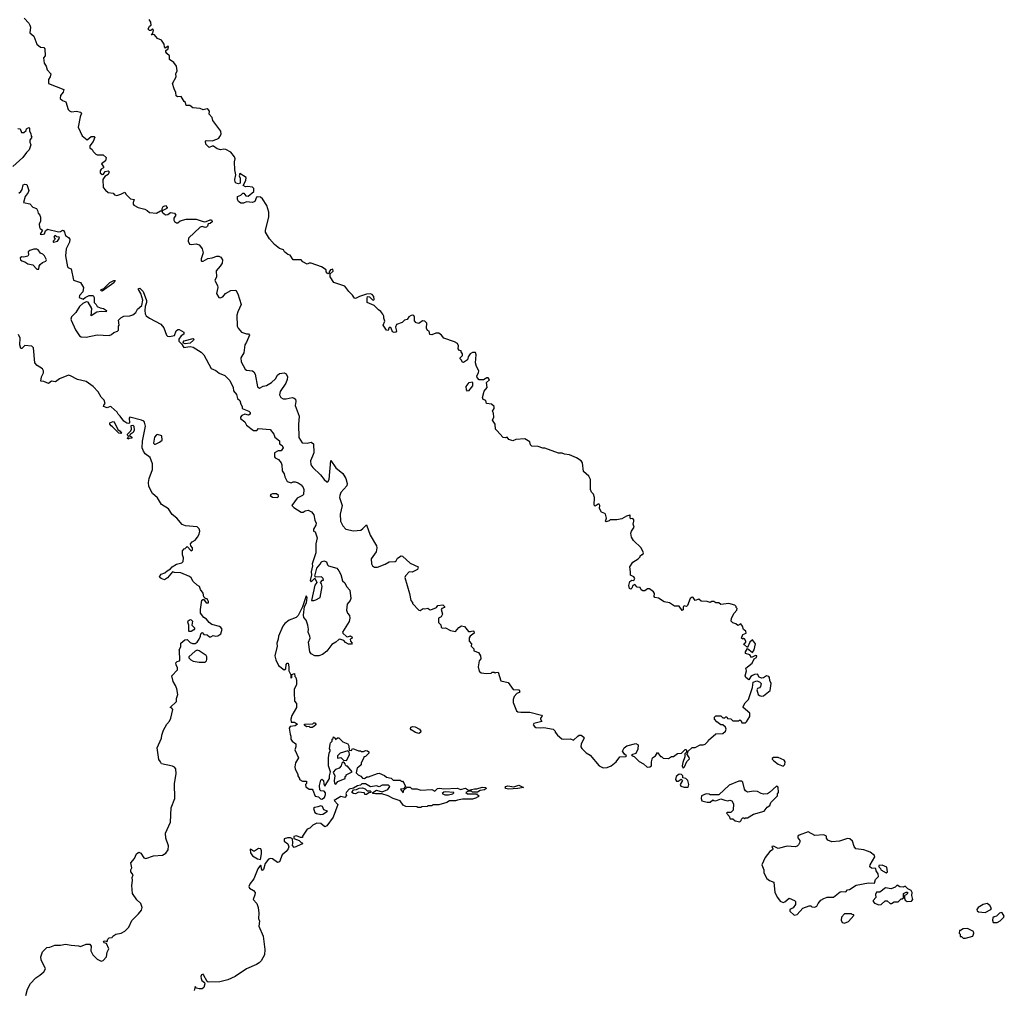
# Model space of a CAD drawing. Extents: x 2029662 to 2246637, y 225654 to 401419.
# Tile 176 of 256: x 2084932 to 2094878, y 360147 to 369951. Entities that reach past the tile are written whole.
import ezdxf

# ---------------------------------------------------------------- set-up
doc = ezdxf.new("R2010")
doc.units = 0

msp = doc.modelspace()

# ---------------------------------------------------------------- linework, layer by layer
at = {"layer": '0CON20XD'}
for points in [[(2084978, 369965), (2085025, 369915.7), (2085035.6, 369895), (2085040, 369875), (2085035, 369817.5), (2085076.7, 369785), (2085106.7, 369705), (2085141.7, 369671.7), (2085175, 369668.8), (2085187.5, 369657.5), (2085190, 369585), (2085173.3, 369565), (2085178.3, 369511.7), (2085199.5, 369479.5), (2085210, 369445), (2085247.5, 369405), (2085240.8, 369375), (2085223.9, 369346.1), (2085222, 369305), (2085377.5, 369245), (2085370.7, 369219.3), (2085343.3, 369185), (2085341.2, 369155), (2085365, 369136), (2085400, 369120), (2085423.3, 369045), (2085435, 369030), (2085455, 369021.2), (2085505, 369026), (2085546.4, 369016.4), (2085557, 369007), (2085541.7, 368968.3), (2085523.6, 368866.4), (2085565, 368777.5), (2085615, 368737.5), (2085655, 368770), (2085685, 368770), (2085690, 368765), (2085675, 368720), (2085642.5, 368675), (2085642.5, 368655), (2085665, 368640), (2085675, 368620), (2085701.7, 368591.7), (2085715, 368586.7), (2085775, 368586.7), (2085807, 368557), (2085800, 368525), (2085760, 368495), (2085777.5, 368465), (2085777.5, 368455), (2085755, 368442.5), (2085743.8, 368425), (2085746.7, 368405), (2085765, 368386.7), (2085779.3, 368390.7), (2085795, 368417.5), (2085825, 368422.5), (2085837.5, 368415), (2085825, 368387.5), (2085793.3, 368366.7), (2085773.8, 368335), (2085776.2, 368255), (2085797.7, 368227.7), (2085825, 368203.8), (2085875, 368197.5), (2085891.7, 368181.7), (2085915, 368173.8), (2085955, 368186.7), (2085995, 368210), (2086008, 368185), (2086052.6, 368142.6), (2086090, 368135), (2086077.5, 368105), (2086078.3, 368088.3), (2086087, 368077), (2086130, 368055), (2086195, 368037.5), (2086220, 368025), (2086245, 368002.5), (2086313, 367997), (2086355, 368020), (2086370, 368020), (2086372.5, 368045), (2086383.3, 368065), (2086405, 368073.3), (2086422.5, 368055), (2086417.5, 368045), (2086370, 368020), (2086370, 368005), (2086405, 367980), (2086428, 367982), (2086457, 368003), (2086495.6, 367995.6), (2086508, 367975), (2086488.8, 367945), (2086490, 367925), (2086495, 367913.3), (2086515, 367900), (2086530.5, 367899.5), (2086555, 367918), (2086615, 367935.8), (2086715, 367936.2), (2086795, 367910), (2086817, 367913), (2086855, 367930), (2086868.3, 367928.3), (2086877.5, 367915), (2086875, 367910), (2086857, 367893), (2086835, 367890), (2086830, 367865), (2086820, 367855), (2086805, 367850), (2086775, 367862.5), (2086755, 367856.7), (2086638.8, 367745), (2086633.8, 367715), (2086647.5, 367685), (2086665, 367681.2), (2086715, 367686.7), (2086745, 367676.2), (2086760.3, 367660.3), (2086776.2, 367635), (2086784, 367595), (2086764.4, 367534.4), (2086764.4, 367515), (2086770.3, 367510.3), (2086785, 367510), (2086832.7, 367537.3), (2086875, 367544.3), (2086925, 367563.3), (2086945, 367562.5), (2086965, 367552.5), (2086982.5, 367525), (2086978.3, 367491.7), (2086958.8, 367461.2), (2086916.2, 367415), (2086920, 367355), (2086903.8, 367315), (2086930, 367265), (2086934, 367245), (2086922, 367185), (2086943.3, 367145), (2086958.3, 367141.7), (2086985, 367152.5), (2087012.5, 367185), (2087065, 367216.7), (2087115, 367217.5), (2087135, 367180), (2087168.8, 367075), (2087135, 367000), (2087126.2, 366965), (2087127.5, 366855), (2087137.5, 366835), (2087172.5, 366795), (2087225, 366777.5), (2087245, 366777.5), (2087252.5, 366765), (2087224.4, 366695), (2087205.7, 366665), (2087196.2, 366585), (2087166, 366535), (2087170.8, 366495), (2087210.3, 366420.3), (2087225, 366410), (2087282.7, 366402.7), (2087296, 366395), (2087309.7, 366369.7), (2087335, 366242.5), (2087355, 366230), (2087390.5, 366249.5), (2087425, 366256.2), (2087476, 366285), (2087517.4, 366322.6), (2087535, 366358.8), (2087555, 366375.8), (2087603.9, 366383.9), (2087625, 366373.3), (2087637.5, 366345), (2087634.3, 366315), (2087619.3, 366280.7), (2087562.2, 366195), (2087555, 366160), (2087570.6, 366135), (2087595, 366121.8), (2087625, 366120), (2087685, 366134.4), (2087705, 366128.6), (2087717.1, 366117.1), (2087721.1, 366095), (2087715.9, 366054.1), (2087755.4, 365945), (2087747.8, 365862.2), (2087751.7, 365731.7), (2087786.7, 365676.7), (2087835, 365674.2), (2087875, 365683.8), (2087898.8, 365665), (2087901.9, 365575), (2087889.2, 365540.8), (2087870, 365495), (2087872.9, 365455), (2087895, 365426), (2087970, 365355), (2088008.8, 365305), (2088035, 365283.8), (2088045, 365283.8), (2088058.9, 365305), (2088075, 365497.5), (2088124.3, 365424.3), (2088195, 365368), (2088225.3, 365315.3), (2088241.2, 365265), (2088237, 365243), (2088175, 365176), (2088164.4, 365145), (2088164.3, 365125), (2088189.2, 365045), (2088170, 364955), (2088174.4, 364885), (2088195, 364838.8), (2088225, 364806.2), (2088305, 364787.5), (2088376.7, 364795), (2088399.7, 364810.3), (2088435, 364850), (2088473, 364743), (2088536.2, 364635), (2088540, 364615), (2088533.6, 364576.4), (2088482.5, 364505), (2088487.5, 364455), (2088497.5, 364435), (2088515, 364422.5), (2088545, 364422.5), (2088625, 364451.2), (2088665, 364473.8), (2088725, 364476.7), (2088736.2, 364485), (2088747.3, 364512.7), (2088785, 364533.8), (2088800.5, 364530.5), (2088875, 364460), (2088955.8, 364425.8), (2088951.7, 364398.3), (2088895, 364370), (2088865, 364372.5), (2088830, 364335), (2088824, 364315), (2088870, 364155), (2088882.5, 364085), (2088900, 364065), (2088900, 364055), (2088965, 363987.5), (2088976.4, 363983.6), (2089007, 364003), (2089025, 364000), (2089055, 364006.7), (2089072.3, 363992.3), (2089085, 363991.2), (2089142.5, 364015), (2089156.4, 364033.6), (2089205, 364040), (2089222.5, 364025), (2089222.5, 364015), (2089195, 364003.8), (2089188, 363995), (2089202.5, 363945), (2089189.5, 363920.5), (2089162.5, 363905), (2089163, 363863), (2089185, 363840), (2089190, 363815), (2089200, 363805), (2089235, 363807.5), (2089285, 363782.5), (2089335, 363772.5), (2089367, 363813), (2089395, 363830), (2089425, 363820), (2089465, 363772.5), (2089485, 363770), (2089509.3, 363779.3)], [(2091635, 362390), (2091647, 362403), (2091671.7, 362458.3), (2091697.5, 362485), (2091695, 362500), (2091670, 362535), (2091680, 362545), (2091681.7, 362558.3), (2091725, 362600), (2091755, 362600), (2091805, 362627.5), (2091835, 362626.7), (2091855, 362633.3), (2091886.4, 362663.6), (2091890, 362675), (2091965, 362737.5), (2092035, 362740), (2092060, 362765), (2092067.5, 362785), (2092060, 362805), (2092035, 362830), (2092015, 362830), (2091975, 362857.5), (2091950, 362885), (2091950, 362905), (2091965, 362920), (2092015, 362920), (2092035, 362900), (2092055, 362900), (2092065, 362910), (2092075, 362910), (2092081.7, 362891.7), (2092115, 362890), (2092135, 362870), (2092195, 362870), (2092205, 362880), (2092218.3, 362868.3), (2092225, 362850), (2092265, 362850), (2092275, 362860), (2092307, 362913), (2092307.5, 362945), (2092240, 363005), (2092240, 363015), (2092260.7, 363049.3), (2092292.5, 363085), (2092332.5, 363205), (2092340, 363260), (2092377, 363273), (2092405, 363264), (2092422.5, 363245), (2092415, 363214), (2092405, 363202), (2092386.1, 363193.9), (2092378.8, 363181.2), (2092390.6, 363135), (2092403.6, 363123.6), (2092425, 363118.2), (2092445, 363122.7), (2092511.5, 363175), (2092521.2, 363245), (2092510, 363275), (2092506.7, 363306.7), (2092498.1, 363318.1), (2092475, 363324.3), (2092445, 363302.9), (2092425, 363298.5), (2092401.1, 363311.1), (2092385, 363340), (2092355, 363337.5), (2092335, 363327.5), (2092317.5, 363315), (2092297.5, 363282.5), (2092267.5, 363305), (2092261.2, 363325), (2092272, 363375), (2092268.3, 363401.7), (2092329.3, 363450.7), (2092350, 363495), (2092375, 363510), (2092377.5, 363525), (2092365, 363527.5), (2092325, 363510), (2092307, 363537), (2092265, 363550), (2092262.5, 363565), (2092285, 363600), (2092335, 363560), (2092352.5, 363585), (2092363.8, 363645), (2092335, 363687.5), (2092307.7, 363662.3), (2092285, 363610), (2092253.3, 363635), (2092247.5, 363645), (2092267.5, 363665), (2092267.5, 363675), (2092255, 363697.5), (2092245, 363700), (2092235, 363692.5), (2092223.3, 363705), (2092235, 363740), (2092270, 363755), (2092267.5, 363775), (2092241.7, 363791.7), (2092233.3, 363825), (2092215, 363847.5), (2092185, 363832.5), (2092167, 363847), (2092135, 363860), (2092120, 363875), (2092123.3, 363905), (2092147.5, 363955), (2092177.5, 363985), (2092180, 364005), (2092170, 364015), (2092170, 364025), (2092155, 364037.5), (2092095, 364052.5), (2092015, 364043.3), (2091995, 364060), (2091965, 364060), (2091943, 364073), (2091925, 364073.3), (2091905, 364062.5), (2091875, 364073.3), (2091815, 364078.8), (2091793, 364097), (2091755, 364083.3), (2091733.9, 364113.9), (2091725, 364118), (2091705, 364103.8), (2091678, 364035), (2091666.4, 364023.6), (2091645, 364028.8), (2091637.5, 364025), (2091632.5, 364015), (2091635, 363990), (2091625, 363982.5), (2091595, 364027.5), (2091545, 364026.2), (2091495, 364061.2), (2091441.2, 364071.2), (2091386.3, 364106.3), (2091347.5, 364115), (2091342.5, 364125), (2091344, 364155), (2091335, 364173.3), (2091295, 364201.2), (2091275, 364202), (2091245, 364180.8), (2091225, 364182.5), (2091210.9, 364190.9), (2091200, 364215), (2091169.3, 364219.3), (2091145, 364246.7), (2091124.3, 364235.7), (2091115, 364210), (2091105, 364200), (2091092.5, 364205), (2091086.7, 364235), (2091093.8, 364276.2), (2091115, 364291.2), (2091135, 364287.5), (2091146, 364305), (2091135, 364322.5), (2091100.5, 364340.5), (2091102, 364375), (2091094.1, 364425.9), (2091125, 364472.5), (2091180, 364505), (2091200, 364525), (2091200, 364535), (2091215, 364550), (2091225, 364550), (2091232.5, 364565), (2091210, 364615), (2091130.7, 364690.7), (2091112.5, 364725), (2091106.7, 364765), (2091111.2, 364785), (2091140, 364825), (2091127.5, 364855), (2091136.7, 364885), (2091135, 364900), (2091125, 364912.5), (2091105, 364910), (2091100, 364915), (2091100, 364945), (2091095, 364947.5), (2091063, 364937), (2091015, 364907.5), (2090965, 364897.5), (2090895, 364900), (2090885, 364890), (2090855, 364880), (2090850, 364885), (2090860, 364915), (2090850, 364955), (2090843.6, 364963.6), (2090810, 364975), (2090790, 365015), (2090793.3, 365045), (2090786.1, 365056.1), (2090775, 365056.7), (2090745, 365037.5), (2090735, 365047.5), (2090737.5, 365125), (2090728.6, 365158.6), (2090707, 365177), (2090697.5, 365205), (2090696.7, 365305), (2090679.5, 365339.5), (2090626.4, 365386.4), (2090617.5, 365475), (2090602.5, 365495), (2090556.1, 365526.1), (2090485, 365556.7), (2090435, 365563.3), (2090413, 365573), (2090373.9, 365573.9), (2090235, 365623.3), (2090215, 365623.3), (2090168.3, 365638.3), (2090105, 365643.8), (2090093.3, 365655), (2090086.4, 365686.4), (2090035, 365716.7), (2089945, 365710), (2089915, 365697.5), (2089871.7, 365711.7), (2089855, 365732.5), (2089835, 365726.7), (2089815, 365730), (2089750.5, 365800.5), (2089740, 365815), (2089733.9, 365863.9), (2089707.5, 365905), (2089720, 365935), (2089716.7, 365975), (2089707.5, 365995), (2089726.2, 366025), (2089723.3, 366045), (2089696.9, 366066.9), (2089647.5, 366075), (2089640, 366105), (2089615, 366113.3), (2089606, 366135), (2089625, 366200), (2089652.5, 366235), (2089647.5, 366285), (2089676.1, 366313.9), (2089665, 366332.5), (2089651.7, 366331.7), (2089617, 366313), (2089575, 366312.5), (2089552.5, 366335), (2089550, 366355), (2089566.4, 366383.6), (2089570, 366405), (2089546.4, 366446.4), (2089536.7, 366485), (2089542.5, 366565), (2089535, 366590), (2089505, 366590), (2089483.6, 366576.4), (2089462.5, 366545), (2089456.4, 366513.6), (2089415, 366487.5), (2089405, 366490), (2089392.5, 366515), (2089380, 366525), (2089380, 366535), (2089405, 366560), (2089406.4, 366576.4), (2089390, 366595), (2089390, 366605), (2089375, 366610), (2089362.5, 366625), (2089366.2, 366655), (2089355, 366680), (2089325, 366698), (2089215, 366733.3), (2089194, 366765), (2089165, 366783.1), (2089135.8, 366784.2), (2089095.9, 366765.9), (2089075, 366771.2), (2089067.5, 366805), (2089053, 366813), (2089040, 366835), (2089043.2, 366885), (2089025.5, 366905), (2089002.4, 366907.6), (2088965, 366882.5), (2088938.1, 366888.1), (2088920, 366910), (2088920.9, 366945), (2088915, 366962.9), (2088905, 366967.1), (2088885, 366963.3), (2088862, 366948), (2088845, 366923.3), (2088820, 366915), (2088797, 366893), (2088739.3, 366870.7), (2088727.5, 366845), (2088738.8, 366805), (2088732.5, 366795), (2088715, 366790), (2088697, 366797), (2088686.2, 366835), (2088675, 366843.3), (2088665, 366842.5), (2088660, 366835), (2088655, 366810), (2088637.5, 366815), (2088603.3, 366865), (2088621.2, 366905), (2088611.2, 366935), (2088612, 366955), (2088600, 366975), (2088581.7, 367001.7), (2088555, 367020), (2088514, 367064), (2088442.5, 367095), (2088440.6, 367135), (2088446.1, 367153.9), (2088465, 367151.2), (2088495, 367121.2), (2088505, 367118.8), (2088511.2, 367125), (2088508.1, 367155), (2088491.2, 367175), (2088475, 367180), (2088435, 367177.1), (2088363.9, 367156.1), (2088323.6, 367133.6), (2088315, 367136.7), (2088295, 367168.8), (2088255.7, 367205.7), (2088215, 367260), (2088107, 367297), (2088067.5, 367355), (2088070, 367385), (2088098.7, 367411.3), (2088095, 367431.2), (2088072, 367425), (2088057.5, 367405), (2088058.3, 367391.7), (2088045, 367382.5), (2088027.5, 367405), (2088027.5, 367425), (2087980, 367455), (2087875, 367492.5), (2087855, 367492.5), (2087835, 367482.5), (2087793.9, 367503.9), (2087775, 367526.7), (2087696.1, 367526.1), (2087665, 367573.3), (2087639.3, 367579.3), (2087607.5, 367605), (2087597.5, 367625), (2087555, 367640), (2087505, 367678.8), (2087455.8, 367735.8), (2087416.7, 367805), (2087416.2, 367825), (2087449.2, 367955), (2087449.2, 368005), (2087428.6, 368075), (2087385, 368140), (2087365, 368157.5), (2087335, 368162.5), (2087325, 368156.7), (2087307.5, 368115), (2087285, 368102.5), (2087225, 368110), (2087191.7, 368098.3), (2087165, 368097.5), (2087142, 368115), (2087132, 368135), (2087134, 368166), (2087165, 368177.5), (2087185, 368200), (2087195, 368200), (2087215, 368170), (2087241.7, 368168.3), (2087296.2, 368213.8), (2087297.5, 368245), (2087285, 368258.6), (2087235, 368266.7), (2087213.6, 368263.6), (2087190, 368275), (2087216.7, 368325), (2087220, 368355), (2087155, 368397.5), (2087150, 368375), (2087159.1, 368349.1), (2087159.5, 368300.5), (2087143.6, 368293.6), (2087120, 368300), (2087110, 368310), (2087104.4, 368335.6), (2087116, 368385), (2087104.4, 368435), (2087102, 368515), (2087108.8, 368545), (2087101.2, 368565), (2087065, 368611.2), (2087015, 368638.8), (2086995, 368643.3), (2086965, 368636.2), (2086927.5, 368647.5), (2086891.7, 368671.7), (2086875, 368672.5), (2086845, 368660), (2086813.6, 368693.6), (2086810, 368725), (2086815, 368730), (2086875, 368727.5), (2086925, 368742.5), (2086945, 368752.5), (2086955, 368770), (2086966.2, 368795), (2086963.8, 368825), (2086881.7, 368931.7), (2086875, 368962.5), (2086846.7, 368995), (2086849.2, 369025), (2086837.5, 369045), (2086825, 369048.6), (2086785, 369038.6), (2086755, 369052), (2086681.2, 369061.2), (2086652.3, 369082.3), (2086613.8, 369083.8), (2086606.7, 369115), (2086593.3, 369123.3), (2086565, 369174), (2086525, 369172.5), (2086511.7, 369181.7), (2086508.6, 369215), (2086491.2, 369251.2), (2086477.5, 369305), (2086513, 369373), (2086510, 369405), (2086522.5, 369435), (2086515, 369480), (2086489.5, 369519.5), (2086445, 369550), (2086446.7, 369585), (2086418.6, 369608.6), (2086408.8, 369625), (2086410, 369640), (2086433.3, 369655), (2086435, 369680), (2086425, 369680), (2086405, 369662.5), (2086396.2, 369676.2), (2086392.5, 369705), (2086365.4, 369745.4), (2086325, 369761.2), (2086295, 369796.2), (2086270, 369800), (2086263, 369793), (2086276.7, 369813.3), (2086283.6, 369843.6), (2086275, 369857.5), (2086257.3, 369842.7), (2086245, 369841.2), (2086230, 369855), (2086243.3, 369885), (2086260, 369895), (2086255.8, 369925), (2086241.4, 369951.4)], [(2084915, 368850), (2084938.3, 368848.3), (2084951.7, 368811.7), (2084975, 368810), (2084998.3, 368831.7), (2085001.7, 368848.3), (2085025, 368860), (2085030, 368855), (2085030, 368825), (2085045, 368800), (2085047.5, 368775), (2085056.2, 368765), (2085035.8, 368734.2), (2085035, 368712.5), (2085043.8, 368685), (2085027.5, 368635), (2085000.9, 368609.1), (2084965, 368558), (2084863, 368467)], [(2084925, 368197.5), (2084942.5, 368215), (2084956.2, 368235), (2084967, 368283), (2084985, 368290), (2085006.2, 368285), (2085023.8, 368225), (2085016.7, 368205), (2084988, 368165), (2084970, 368105), (2085035, 368090), (2085065, 368056.7), (2085102.5, 368042.5), (2085114, 368025), (2085120, 367995), (2085136, 367975), (2085142.5, 367955), (2085142, 367915), (2085128.1, 367885), (2085131.4, 367855), (2085140.3, 367840.3), (2085162.5, 367825), (2085140, 367785), (2085155, 367780), (2085183.6, 367786.4), (2085191.7, 367818.3), (2085215, 367833.8), (2085325, 367809.2), (2085345, 367810.8), (2085365, 367823.8), (2085375, 367821.2), (2085385.5, 367805.5), (2085395, 367770), (2085425, 367751.2), (2085437.5, 367735), (2085437, 367703), (2085419.1, 367670.9), (2085403.1, 367635), (2085394.3, 367565), (2085413.8, 367455), (2085424.3, 367444.3), (2085453.9, 367433.9), (2085475, 367320), (2085545, 367297.5), (2085576.9, 367245), (2085569.1, 367200.9), (2085536.2, 367165), (2085533.9, 367143.9), (2085573, 367127), (2085593.9, 367146.1), (2085634.4, 367165.6), (2085674, 367164), (2085686, 367146), (2085683.3, 367095), (2085706.2, 367075), (2085716.2, 367055), (2085745, 367038.8), (2085780, 367035), (2085810, 367015), (2085805, 367000), (2085755, 367003.3), (2085710, 366995), (2085655, 366960), (2085661.2, 367035), (2085625, 367097.5), (2085605, 367102.5), (2085570, 367085), (2085535, 367052.5), (2085497.9, 366992.1), (2085455, 366948.8), (2085448.1, 366925), (2085451.1, 366915), (2085495, 366817.5), (2085535, 366757.1), (2085555, 366745.8), (2085605, 366742.9)], [(2085275, 367703.8), (2085315, 367712.5), (2085335.8, 367744.2), (2085332.5, 367755), (2085308.3, 367758.3), (2085295, 367770), (2085282.5, 367765), (2085277.5, 367755), (2085290, 367735), (2085270, 367715), (2085270, 367705), (2085275, 367703.8)], [(2085125, 367430), (2085128.3, 367461.7), (2085140.7, 367479.3), (2085161.7, 367498.3), (2085195, 367512.5), (2085202.5, 367525), (2085182.5, 367565), (2085165, 367582.5), (2085141.7, 367591.7), (2085120, 367625), (2085105, 367632.5), (2085075, 367632.5), (2085035, 367620), (2085017.5, 367605), (2085022.5, 367575), (2085016.2, 367563.8), (2084975, 367553.3), (2084953.9, 367556.1), (2084937.5, 367545), (2084940, 367525), (2084952.5, 367515), (2084984, 367504), (2085015, 367483.3), (2085063.6, 367473.6), (2085105, 367431.2), (2085125, 367430)], [(2085765, 367210), (2085752.5, 367215), (2085760, 367225), (2085783.8, 367236.2), (2085844, 367295), (2085885, 367316.2), (2085897.5, 367315), (2085885, 367291.2), (2085765, 367210)], [(2085605, 366742.9), (2085715, 366767.1), (2085835, 366761.2), (2085860.7, 366769.3), (2085885, 366790), (2085920, 366805), (2085930, 366815), (2085930, 366855), (2085937.5, 366865), (2085930, 366915), (2085955, 366940), (2085985, 366956), (2086045, 366959.2), (2086075, 366970.8), (2086106.6, 366993.4), (2086122.7, 367027.3), (2086167.5, 367065), (2086177.3, 367117.3), (2086155.8, 367185.8), (2086133.8, 367225), (2086133.8, 367236.2), (2086145, 367237.5), (2086180, 367205), (2086212, 367115), (2086214, 367095), (2086200, 367055), (2086197.1, 367015), (2086199.7, 366979.7), (2086210, 366960), (2086244.3, 366934.3), (2086356.7, 366875), (2086388.3, 366838.3), (2086413.8, 366765), (2086425, 366754.2), (2086445, 366750), (2086495, 366762.5), (2086513, 366807), (2086528.3, 366821.7), (2086541.7, 366821.7), (2086590, 366795), (2086590, 366775), (2086564, 366756), (2086540, 366725), (2086541.2, 366705), (2086568, 366678), (2086591.2, 366641.2), (2086630, 366645), (2086655, 366648.8), (2086685, 366643.3), (2086765, 366592.5), (2086792.5, 366565), (2086867, 366427), (2086915, 366408.8), (2086948.8, 366378.8), (2087005, 366358), (2087054.4, 366305), (2087087.1, 366235), (2087092.5, 366202.5), (2087124, 366165), (2087133.3, 366125), (2087156.2, 366105), (2087166, 366066), (2087180, 366045), (2087180, 366025), (2087247, 365997), (2087261.7, 365981.7), (2087260, 365965), (2087245, 365957.5), (2087205, 365967.5), (2087175, 365952.5), (2087163.6, 365936.4), (2087163.9, 365923.9), (2087205, 365890), (2087223.6, 365853.6), (2087295, 365802.5), (2087327, 365803), (2087345, 365820), (2087461.7, 365811.7), (2087500, 365765), (2087510, 365735), (2087558.3, 365698.3), (2087557.5, 365665), (2087585, 365651.2), (2087592.2, 365625), (2087575, 365597.5), (2087542.7, 365597.3), (2087507.5, 365575), (2087507.5, 365535), (2087514, 365524), (2087545, 365510), (2087572.5, 365475), (2087581.2, 365455), (2087583.8, 365393.8), (2087603.9, 365363.9), (2087611.2, 365335), (2087635, 365287.5), (2087675, 365273.3), (2087695, 365282.5), (2087715, 365282.5), (2087745, 365272.5), (2087775, 365253.3), (2087796.2, 365225), (2087803.3, 365205), (2087797.5, 365155), (2087790, 365145), (2087733.6, 365116.4), (2087680, 365045), (2087700, 365025), (2087775, 364977.5), (2087795, 364977.5), (2087815, 364990), (2087845, 364996.2), (2087878.3, 364978.3), (2087905, 364950), (2087913.3, 364895), (2087926.7, 364865), (2087922.5, 364845), (2087900, 364805), (2087900, 364785), (2087918.3, 364778.3), (2087935.8, 364715.8), (2087922.5, 364657.5), (2087922.2, 364565), (2087888, 364455), (2087889.2, 364435), (2087876, 364375), (2087880, 364345), (2087867.5, 364285), (2087875, 364272.5), (2087915, 364310), (2087932.5, 364265), (2087915, 364240), (2087880, 364085), (2087905, 364083.3), (2087925, 364090), (2087966.7, 364115), (2087986.7, 364225), (2087981.7, 364251.7), (2087970, 364265), (2087991.7, 364288.3), (2088000, 364290), (2087997, 364307), (2087981.7, 364321.7), (2087925, 364320), (2087915, 364330), (2087932.5, 364412.5), (2087968.3, 364451.7), (2087980, 364475), (2088005, 364483.3), (2088030, 364475), (2088040, 364445), (2088050, 364435), (2088135, 364412.5), (2088157.5, 364385), (2088177.1, 364347.1), (2088193, 364283), (2088215, 364263.3), (2088234.2, 364224.2), (2088267.3, 364187.3), (2088277.1, 364105), (2088269.3, 364085), (2088241.1, 364048.9), (2088233.8, 363985), (2088244.2, 363955), (2088262.5, 363932.5), (2088268.5, 363905), (2088259.1, 363870.9), (2088193.8, 363765), (2088196.2, 363755), (2088235, 363720), (2088245, 363717.5), (2088275, 363727.5), (2088290, 363715), (2088288.3, 363701.7), (2088270, 363695), (2088273.3, 363675), (2088290, 363655), (2088285, 363643.8), (2088255, 363643.3), (2088221.7, 363661.7), (2088205, 363680), (2088165, 363693.3), (2088155, 363691.2), (2088125.8, 363664.2), (2088085, 363640), (2088035, 363572.9), (2087992.2, 363537.8), (2087952.5, 363525), (2087915, 363523.8), (2087877.5, 363545), (2087862.5, 363565), (2087849.2, 363665), (2087865.5, 363704.5), (2087862.7, 363722.7), (2087846, 363765), (2087848, 363795), (2087841.2, 363835), (2087825.7, 363885.7), (2087802, 363912), (2087798.6, 363935), (2087810.8, 364025), (2087829.5, 364060.5), (2087836.2, 364116.2), (2087825, 364130), (2087788.3, 364021.7), (2087746.6, 363933.4), (2087725, 363911.2), (2087653.6, 363886.4), (2087609.4, 363850.6), (2087591.1, 363825), (2087546, 363725), (2087544, 363695), (2087531.2, 363655), (2087532, 363622), (2087510.8, 363525), (2087520, 363485), (2087545, 363427.5), (2087605, 363382.5), (2087620, 363395), (2087623, 363437), (2087635, 363450), (2087645, 363450), (2087652.5, 363415), (2087650, 363375), (2087670, 363335), (2087670, 363305), (2087675, 363300), (2087680, 363305), (2087681.7, 363338.3), (2087708.3, 363348.3), (2087710, 363315), (2087720, 363305), (2087727.5, 363275), (2087727.5, 363235), (2087703.6, 363186.4), (2087703.3, 363155), (2087708.3, 363068.3), (2087730, 363045), (2087730, 363005), (2087682.5, 362922.5), (2087671.2, 362885), (2087673.8, 362855), (2087707, 362857), (2087740, 362835), (2087715, 362818.8), (2087665, 362811.2), (2087654.2, 362795), (2087663.3, 362735), (2087672.5, 362715), (2087672.5, 362685), (2087684.1, 362664.1), (2087720, 362635), (2087720, 362605), (2087710, 362575), (2087747.5, 362495), (2087717.5, 362445), (2087710, 362405), (2087715, 362380), (2087741.7, 362331.7), (2087742.5, 362315), (2087760, 362285), (2087760, 362275), (2087788.3, 362258.3), (2087828.3, 362258.3), (2087830, 362235), (2087820, 362225), (2087821.7, 362201.7), (2087855, 362180), (2087885, 362180), (2087895, 362170), (2087916.4, 362106.4), (2087951.7, 362101.7), (2087972.1, 362082.1), (2087985, 362078), (2088010, 362095), (2088020, 362125), (2088021.7, 362141.7), (2088008.3, 362158.3), (2087973, 362163), (2087963, 362173), (2087960, 362215), (2087975, 362270), (2087985, 362280), (2088000, 362265), (2088003, 362233), (2088015, 362210), (2088062.5, 362285), (2088062.5, 362315), (2088072.5, 362355), (2088052.5, 362415), (2088050, 362495), (2088058.3, 362541.7), (2088070, 362565), (2088070, 362575), (2088060, 362585), (2088068.3, 362631.7), (2088073, 362647), (2088090, 362665), (2088090, 362685), (2088098.3, 362691.7), (2088101.7, 362708.3), (2088120, 362695), (2088121.7, 362681.7), (2088143, 362697), (2088155, 362696.7), (2088197, 362657), (2088245.9, 362635.9), (2088256.4, 362616.4), (2088261.7, 362571.7), (2088285, 362570), (2088295, 362590), (2088313, 362583), (2088355, 362567.5), (2088375, 362567.5), (2088385, 362560), (2088405, 362560), (2088425, 362570), (2088445, 362567.5), (2088460, 362555), (2088458.3, 362541.7), (2088425, 362510), (2088410, 362505), (2088410, 362495), (2088380, 362445), (2088380, 362425), (2088355, 362400), (2088340, 362395), (2088330, 362345), (2088350, 362325), (2088379.3, 362309.3), (2088395, 362290), (2088415, 362287.5), (2088438.3, 362301.7), (2088455, 362302.5), (2088545, 362337.5), (2088565, 362340), (2088617, 362317), (2088638.3, 362298.3), (2088685, 362290), (2088705, 362270), (2088775, 362270), (2088785, 362260), (2088798.3, 362258.3), (2088813, 362243), (2088830, 362205), (2088808.3, 362181.7), (2088780, 362180), (2088805, 362140), (2088812.5, 362167.5), (2088845, 362200), (2088875, 362200), (2088893, 362183), (2088945, 362183.3), (2088985, 362168.8), (2089095, 362176.7), (2089125, 362157.5), (2089154.2, 362185.8), (2089175, 362190), (2089215, 362183.3), (2089355, 362188), (2089385, 362176.2), (2089435, 362187.5), (2089465, 362167.5), (2089525, 362183.3), (2089549.3, 362180.7), (2089605, 362200), (2089640, 362195), (2089642.5, 362185), (2089628.3, 362171.7), (2089583.6, 362166.4), (2089555, 362150), (2089505, 362150), (2089497, 362157), (2089465, 362160), (2089440, 362145), (2089455, 362130), (2089545, 362130), (2089551.7, 362121.7), (2089568.3, 362118.3), (2089568.3, 362101.7), (2089551.7, 362098.3), (2089545, 362090), (2089505, 362077.5), (2089405, 362077.5), (2089353, 362067), (2089335, 362060), (2089275, 362060), (2089247, 362043), (2089165, 362020), (2089105, 362020), (2089095, 362010), (2089055, 362010), (2089047, 362003), (2088995, 362000), (2088985, 361992.5), (2088955, 361992.5), (2088945, 362000), (2088833.6, 362003.6), (2088807, 362017), (2088775, 362060), (2088704.1, 362084.1), (2088655, 362110), (2088591.7, 362131.7), (2088525, 362130), (2088500, 362135), (2088500, 362145), (2088535, 362167.5), (2088595, 362152.5), (2088650, 362175), (2088670, 362205), (2088658.3, 362218.3), (2088595, 362220), (2088565, 362202.5), (2088535, 362212.5), (2088475, 362202.5), (2088425, 362232.5), (2088387.5, 362232.5), (2088375, 362220), (2088345, 362212.5), (2088305, 362190), (2088260.7, 362179.3), (2088235, 362150), (2088227.5, 362135), (2088233.3, 362115), (2088215, 362093.8), (2088175, 362103.3), (2088110, 362065), (2088146.7, 362025), (2088100, 361895), (2088035, 361807.5), (2088015, 361797.5), (2087973.3, 361833.3), (2087935, 361836.7), (2087895, 361816.7), (2087863.6, 361786.4), (2087837.5, 361775), (2087790, 361705), (2087788.3, 361691.7), (2087768.3, 361691.7), (2087727, 361707), (2087700.7, 361699.3), (2087701.7, 361681.7), (2087755, 361660), (2087775, 361640), (2087786.4, 361636.4), (2087790, 361625), (2087705, 361590), (2087688.3, 361608.3), (2087692.5, 361635), (2087688.3, 361678.3), (2087666.1, 361686.1), (2087636.1, 361686.1), (2087603.9, 361676.1), (2087603.3, 361655), (2087642.5, 361625), (2087650, 361595), (2087643.8, 361575), (2087625, 361550), (2087583.9, 361516.1), (2087557.5, 361445), (2087535, 361437.5), (2087485, 361476.7), (2087465, 361480), (2087445, 361472.5), (2087411.7, 361428.3), (2087395, 361367.5), (2087385, 361357.5), (2087376.2, 361375), (2087372.5, 361405), (2087365, 361412.5), (2087337.3, 361372.7), (2087297, 361273), (2087259.4, 361225), (2087246.7, 361196.7), (2087255, 361180), (2087295.5, 361155.5), (2087309.4, 361135), (2087308.5, 361111.5), (2087290, 361065), (2087327.5, 361025), (2087341.2, 360985), (2087346.7, 360925), (2087343.8, 360873.8), (2087356, 360845), (2087347.5, 360795), (2087390.4, 360695), (2087409.1, 360559.1)], [(2086757.5, 363725), (2086761.7, 363748.3), (2086775, 363760), (2086791.7, 363741.7), (2086827, 363737), (2086848.3, 363718.3), (2086861.7, 363718.3), (2086885, 363730), (2086915, 363723.3), (2086935, 363727.5), (2086965, 363747.5), (2086976.7, 363795), (2086965, 363812.5), (2086950.7, 363820.7), (2086873, 363843), (2086845, 363862.5), (2086820, 363895), (2086791.7, 363911.7), (2086760, 363955), (2086757.5, 363995), (2086771.7, 364088.3), (2086788.3, 364098.3), (2086815, 364060), (2086838.3, 364061.7), (2086840, 364075), (2086825, 364100), (2086811.7, 364101.7), (2086791.7, 364121.7), (2086787, 364157), (2086760, 364195), (2086747.5, 364225), (2086725, 364237.5), (2086685, 364277.5), (2086665, 364312.5), (2086647.3, 364327.3), (2086560, 364365), (2086495.9, 364365.9), (2086475, 364372.5), (2086426.4, 364313.6), (2086395, 364292.5), (2086360, 364305), (2086346.7, 364315), (2086346, 364325), (2086360.6, 364349.4), (2086397.3, 364362.7), (2086422.5, 364385), (2086456.4, 364403.6), (2086474.2, 364425.8), (2086515, 364450), (2086570, 364465), (2086583, 364477), (2086587.5, 364515), (2086577.5, 364545), (2086577.5, 364585), (2086593.6, 364606.4), (2086605, 364610), (2086625, 364630), (2086665, 364587.5), (2086676.4, 364593.6), (2086678.8, 364615), (2086660, 364635), (2086657.5, 364655), (2086674.2, 364675.8), (2086705, 364693.8), (2086727.5, 364725), (2086743.8, 364755), (2086751.2, 364785), (2086745, 364807.5), (2086725, 364828.8), (2086607.3, 364837.3), (2086573.4, 364853.4), (2086518.1, 364915), (2086473.3, 364953.3), (2086435, 365008.6), (2086364.7, 365054.7), (2086325, 365121.2), (2086273.6, 365163.6), (2086237.9, 365235), (2086232.7, 365275), (2086239.1, 365315), (2086273.9, 365406.1), (2086274.5, 365465), (2086249.7, 365529.7), (2086201.2, 365565), (2086181.7, 365591.7), (2086170, 365625), (2086174.2, 365695), (2086204, 365845), (2086193.3, 365885), (2086185.7, 365895.7), (2086162.5, 365905), (2086045, 365937.5), (2086037.5, 365925), (2086041.7, 365878.3), (2086035, 365872.5), (2086015, 365873.8), (2085985, 365896.2), (2085947, 365947), (2085926.4, 365966.4), (2085917.7, 365987.7), (2085855, 366040), (2085845, 366042.5), (2085815, 366030), (2085780, 366045), (2085781.7, 366058.3), (2085797.5, 366072.5), (2085785, 366108.8), (2085756.5, 366136.5), (2085725, 366192), (2085675, 366245.8), (2085605, 366297.3), (2085517.8, 366317.8), (2085445, 366354.4), (2085425, 366358.6), (2085335, 366322), (2085295, 366291.2), (2085255, 366300), (2085225, 366277.5), (2085177.3, 366297.3), (2085145, 366300), (2085153.3, 366345), (2085174.3, 366385), (2085174.3, 366405), (2085164.2, 366425), (2085107.8, 366457.8), (2085084.5, 366484.5), (2085072.9, 366635), (2085055, 366652.5), (2084985, 366660), (2084955, 366630), (2084945, 366630), (2084933.3, 366665), (2084935.8, 366735), (2084922.1, 366772.1)], [(2086605, 366676.7), (2086587.5, 366685), (2086583.8, 366695), (2086595, 366708), (2086685, 366730), (2086690, 366725), (2086686.7, 366715), (2086655, 366683.3), (2086605, 366676.7)], [(2089455, 366200), (2089445, 366212.5), (2089442.5, 366245), (2089473.6, 366286.4), (2089501.7, 366291.7), (2089507.5, 366285), (2089507, 366253), (2089465, 366201.2), (2089455, 366200)], [(2085955, 365770), (2085933.6, 365773.6), (2085869.5, 365839.5), (2085855, 365847.5), (2085842.5, 365865), (2085841.7, 365878.3), (2085875, 365892.5), (2085888.3, 365888.3), (2085922.5, 365812.5), (2085946.7, 365795), (2085960, 365775), (2085955, 365770)], [(2086025, 365713.3), (2086020, 365725), (2086028.3, 365731.7), (2086030, 365745), (2086020, 365755), (2086020, 365765), (2086053.6, 365796.4), (2086061.2, 365815), (2086058.3, 365851.7), (2086075, 365856.2), (2086086, 365845), (2086090, 365805), (2086079.3, 365780.7), (2086050, 365760), (2086040, 365745), (2086055, 365740), (2086067.5, 365725), (2086038.3, 365721.7), (2086025, 365713.3)], [(2086305, 365662.5), (2086345, 365682.5), (2086372.5, 365705), (2086368.3, 365748.3), (2086325, 365760), (2086313.6, 365756.4), (2086292.5, 365735), (2086282.5, 365675), (2086293, 365663), (2086305, 365662.5)], [(2087535, 365123.3), (2087547.5, 365135), (2087547.5, 365145), (2087525, 365163.3), (2087485, 365160), (2087470, 365155), (2087462.5, 365145), (2087485, 365127.5), (2087535, 365123.3)], [(2086645, 363770), (2086640, 363775), (2086642.5, 363835), (2086631.2, 363865), (2086635, 363877.5), (2086655, 363892.5), (2086665, 363890), (2086677.5, 363875), (2086670, 363835), (2086700, 363805), (2086693, 363787), (2086665, 363772.5), (2086645, 363770)], [(2084993.7, 360095), (2085011.1, 360158.9), (2085043, 360217), (2085095.7, 360274.3), (2085135, 360298.6), (2085177.8, 360335), (2085193.5, 360365), (2085149.2, 360455), (2085147.5, 360485), (2085162.9, 360535), (2085205, 360580), (2085236.4, 360583.6), (2085287, 360603), (2085345, 360601.5), (2085395, 360614.3), (2085452.6, 360602.6), (2085527.9, 360597.9), (2085545, 360591.2), (2085605, 360612), (2085642, 360612), (2085654.2, 360594.2), (2085652.2, 360545), (2085670, 360505), (2085715, 360462.2), (2085755, 360443.1), (2085775, 360448), (2085810.6, 360485), (2085817.4, 360532.6), (2085831.9, 360565), (2085810, 360620), (2085785, 360627.5), (2085780, 360635), (2085785, 360642.5), (2085796.2, 360646.2), (2085815, 360640), (2085823.3, 360665), (2085835, 360677.5), (2085865, 360680), (2085872.5, 360695), (2085902.5, 360715), (2085956.4, 360723.6), (2085995, 360744.5), (2086033.9, 360786.1), (2086065, 360852), (2086131.3, 360918.7), (2086164.3, 360955), (2086169.2, 360985), (2086156.2, 361025), (2086115, 361061.2), (2086071.1, 361125), (2086063.8, 361205), (2086072.1, 361255), (2086068.8, 361285), (2086077.5, 361315), (2086054.4, 361345), (2086055, 361362.5), (2086066.7, 361383.3), (2086054.5, 361435), (2086092.1, 361477.9), (2086113.1, 361525), (2086135, 361541.9), (2086155, 361530.8), (2086185, 361486), (2086205, 361479.2), (2086285.6, 361504.4), (2086375, 361513.3), (2086407.6, 361532.4), (2086430.6, 361565), (2086435.7, 361605), (2086407.8, 361685), (2086404.3, 361735.7), (2086454.3, 361845), (2086460.8, 361989.2), (2086500.8, 362085), (2086497.6, 362237.6), (2086513.1, 362335), (2086510, 362385), (2086495, 362401.9), (2086475, 362411.1), (2086364.1, 362434.1), (2086356.2, 362455), (2086337.3, 362477.3), (2086320.5, 362595), (2086365.6, 362695), (2086367.3, 362725), (2086384.7, 362775.3), (2086418.6, 362835), (2086445.8, 362865), (2086457.5, 362895), (2086478.8, 362985), (2086468.3, 362998.3), (2086452.5, 363005), (2086517.5, 363065), (2086516.7, 363095), (2086530, 363135), (2086521.3, 363191.3), (2086507.4, 363227.4), (2086482.5, 363265), (2086470, 363325), (2086526.2, 363385), (2086527.5, 363405), (2086512, 363435), (2086511.2, 363455), (2086522, 363468), (2086546.4, 363473.6), (2086550, 363485), (2086547.5, 363575), (2086542.5, 363585), (2086560, 363615), (2086560, 363655), (2086601.7, 363688.3), (2086625, 363690), (2086655, 363660), (2086678.3, 363648.3), (2086705, 363650), (2086726.1, 363663.9), (2086746.1, 363693.9), (2086757.5, 363725)], [(2089509.3, 363779.3), (2089520, 363775), (2089522.5, 363755), (2089482.5, 363725), (2089473.6, 363706.4), (2089473.3, 363675), (2089497.5, 363645), (2089493.6, 363623.6), (2089520, 363595), (2089520, 363575), (2089565, 363557.5), (2089587, 363527), (2089590, 363495), (2089572.5, 363475), (2089563.3, 363415), (2089571.7, 363371.7), (2089593.6, 363353.6), (2089647, 363347), (2089695, 363350), (2089705, 363360), (2089725, 363360), (2089735, 363350), (2089743, 363357), (2089765, 363360), (2089793.6, 363273.6), (2089867.5, 363255), (2089916.4, 363186.4), (2089975, 363182.5), (2089982.5, 363165), (2089976.7, 363155), (2089954.2, 363145.8), (2089926.7, 363115), (2089916, 363085), (2089918, 363055), (2089951.3, 362971.3), (2089965, 362960.8), (2089994.1, 362955.9), (2090085, 362958), (2090202.5, 362925), (2090210, 362915), (2090194.1, 362895.9), (2090193.8, 362885), (2090206.7, 362863.3), (2090125, 362842.5), (2090118.3, 362828.3), (2090130.7, 362810.7), (2090145, 362800), (2090195, 362797.5), (2090225, 362802.5), (2090320, 362785), (2090340, 362765), (2090340, 362755), (2090363.6, 362723.6), (2090408.3, 362688.3), (2090425, 362682.5), (2090495, 362686.7), (2090525, 362673.3), (2090570, 362715), (2090585, 362723.8), (2090605, 362722.5), (2090631.2, 362705), (2090633.8, 362695), (2090604, 362635), (2090601.2, 362605), (2090609.5, 362589.5), (2090655, 362546), (2090693, 362523), (2090784.5, 362414.5), (2090825, 362394.2), (2090865, 362396), (2090905, 362416), (2090956.7, 362455), (2090993.9, 362506.1), (2091055, 362510), (2091060, 362515), (2091040.6, 362530.6), (2091022.5, 362562.5), (2091037.8, 362595), (2091065, 362616.4), (2091155, 362638.5), (2091179.5, 362625), (2091176.7, 362583.3), (2091155, 362538.8), (2091112.5, 362525), (2091120, 362515), (2091139.4, 362509.4), (2091188.8, 362458.8), (2091232.5, 362435), (2091271.7, 362401.7), (2091296.4, 362403.6), (2091312.5, 362415), (2091313.3, 362455), (2091323.3, 362495), (2091353.9, 362516.1), (2091375, 362547.5), (2091405, 362510), (2091415, 362510), (2091431.7, 362491.7), (2091485, 362490), (2091515, 362510), (2091535, 362510), (2091575, 362540), (2091618.3, 362541.7), (2091655, 362580), (2091665, 362580), (2091670, 362555), (2091650, 362535), (2091650, 362505), (2091631.7, 362448.3), (2091622.5, 362415), (2091635, 362390)], [(2086745, 363460), (2086805, 363462.5), (2086820, 363475), (2086823, 363487), (2086822.5, 363515), (2086815, 363530), (2086745, 363577.5), (2086725, 363582.5), (2086705, 363572.5), (2086640, 363515), (2086640, 363505), (2086660, 363485), (2086685, 363472.5), (2086745, 363460)], [(2087865, 362800), (2087855, 362810), (2087828.3, 362808.3), (2087810, 362825), (2087810, 362835), (2087895, 362840), (2087905, 362850), (2087915, 362850), (2087927, 362833), (2087905, 362810), (2087885, 362802.5), (2087865, 362800)], [(2088965, 362742), (2088931.1, 362751.1), (2088887.1, 362777.1), (2088879.4, 362789.4), (2088884.2, 362805), (2088905, 362810), (2088926.7, 362806.7), (2088971.4, 362785), (2088985.8, 362765), (2088979.3, 362750.7), (2088965, 362742)], [(2088235, 362467.5), (2088263.3, 362525), (2088261.7, 362551.7), (2088247.5, 362567.5), (2088168.3, 362541.7), (2088143, 362517), (2088141.7, 362491.7), (2088175, 362497.5), (2088201.7, 362471.7), (2088235, 362467.5)], [(2092645, 362410), (2092661.7, 362428.3), (2092662.5, 362455), (2092653, 362473), (2092593, 362497), (2092545, 362497.5), (2092531.7, 362488.3), (2092531.7, 362481.7), (2092550, 362465), (2092595, 362432.5), (2092645, 362410)], [(2088125, 362230), (2088145, 362257.5), (2088220, 362285), (2088220, 362305), (2088230, 362315), (2088230, 362325), (2088290, 362355), (2088245, 362410), (2088235, 362410), (2088221.7, 362421.7), (2088220, 362435), (2088205, 362450), (2088195, 362450), (2088185, 362440), (2088180, 362415), (2088159.7, 362390.3), (2088121.7, 362378.3), (2088098.3, 362351.7), (2088116.7, 362315), (2088107.5, 362265), (2088112.5, 362235), (2088125, 362230)], [(2091645, 362197.5), (2091685, 362200), (2091690, 362225), (2091680, 362265), (2091660, 362285), (2091631.7, 362291.7), (2091630, 362315), (2091618.3, 362328.3), (2091595, 362330), (2091561.7, 362308.3), (2091557.5, 362275), (2091565, 362260), (2091585, 362260), (2091615, 362280), (2091627, 362267), (2091603.8, 362225), (2091610.5, 362210.5), (2091645, 362197.5)], [(2089868.3, 362178.3), (2089843.9, 362183.9), (2089836.7, 362195), (2089842.7, 362207.3), (2089863.6, 362213.6), (2089925, 362202.5), (2089975, 362218.8), (2090020, 362195), (2089965, 362183.8), (2089868.3, 362178.3)], [(2092205, 361850), (2092219.3, 361860.7), (2092223, 361877), (2092235, 361890), (2092248.3, 361888.3), (2092255, 361880), (2092265, 361890), (2092285, 361890), (2092345, 361926.7), (2092453, 361957), (2092483.6, 361996.4), (2092510, 362015), (2092520, 362045), (2092587, 362113), (2092588.3, 362131.7), (2092597.5, 362145), (2092595, 362200), (2092575, 362207.5), (2092506.4, 362143.6), (2092485, 362132.5), (2092445, 362127.5), (2092420, 362135), (2092385, 362156.7), (2092345, 362160), (2092285, 362147.5), (2092265, 362162.5), (2092255, 362180), (2092235, 362250), (2092225, 362260), (2092195, 362260), (2092099.3, 362220.7), (2091995, 362120), (2091905, 362120), (2091897, 362127), (2091865, 362130), (2091820, 362110), (2091816.7, 362085), (2091821.7, 362061.7), (2091875, 362046.7), (2091905, 362047.5), (2091935, 362070), (2091943, 362063), (2091965, 362062.5), (2092015, 362080), (2092055, 362067.5), (2092085, 362062.5), (2092105, 362067.5), (2092125, 362060), (2092141.7, 362031.7), (2092140, 361965), (2092115, 361942.5), (2092078.3, 361941.7), (2092070, 361935), (2092097.5, 361905), (2092110, 361880), (2092135, 361880), (2092157.5, 361857.5), (2092205, 361850)], [(2088435, 362123.3), (2088420, 362125), (2088415, 362140), (2088355, 362147.1), (2088325, 362132.1), (2088302.5, 362135), (2088288.8, 362145), (2088305, 362171.2), (2088335.6, 362174.4), (2088361.4, 362188.6), (2088395, 362191.1), (2088421.7, 362181.7), (2088443, 362163), (2088471.7, 362161.7), (2088480, 362155), (2088480, 362145), (2088458.3, 362141.7), (2088435, 362123.3)], [(2089225, 362120), (2089265, 362122.5), (2089307, 362133), (2089318.3, 362141.7), (2089316.4, 362146.4), (2089235, 362152.5), (2089215, 362147.5), (2089200, 362135), (2089225, 362120)], [(2087975, 361923.3), (2087995, 361927.5), (2088040, 361955), (2088005, 361970), (2087992.5, 362005), (2087975, 362011.2), (2087945, 361998.8), (2087912.5, 361995), (2087900, 361985), (2087915, 361942.5), (2087932, 361932), (2087975, 361923.3)], [(2092755, 360906.7), (2092785, 360912.5), (2092843, 360977), (2092905, 361000), (2092925, 361000), (2092935, 360990), (2092965, 360987.5), (2092983, 360997), (2092997.5, 361025), (2093025, 361057.5), (2093053.9, 361076.1), (2093087, 361087), (2093151.7, 361088.3), (2093219.3, 361140.7), (2093235, 361146.7), (2093277, 361143), (2093295, 361162.5), (2093315, 361166.7), (2093380.5, 361209.5), (2093507, 361233), (2093565, 361230), (2093577.5, 361265), (2093607.5, 361295), (2093602.5, 361325), (2093583, 361353), (2093578.3, 361378.3), (2093535, 361380), (2093520, 361395), (2093522.5, 361415), (2093570, 361495), (2093565, 361510), (2093522.3, 361542.3), (2093494.1, 361554.1), (2093460, 361565), (2093376.4, 361576.4), (2093360.5, 361600.5), (2093345.8, 361655), (2093317, 361677), (2093295, 361681.2), (2093213.9, 361653.9), (2093136.1, 361646.1), (2093095, 361662.5), (2093082.5, 361685), (2093080, 361705), (2093055, 361716.2), (2092965, 361710.8), (2092895, 361746.7), (2092806.7, 361713.3), (2092792.5, 361705), (2092793, 361687), (2092810.7, 361660.7), (2092813.3, 361645), (2092800, 361615), (2092785.9, 361604.1), (2092765, 361596.2), (2092685, 361603.3), (2092595, 361580), (2092545, 361602.5), (2092530, 361600), (2092540, 361575), (2092537.5, 361565), (2092510, 361550), (2092461.7, 361488.3), (2092427.5, 361415), (2092447.5, 361365), (2092447.5, 361335), (2092480, 361275), (2092505, 361256.7), (2092550.7, 361240.7), (2092561.2, 361135), (2092585, 361083.3), (2092615, 361047.5), (2092645, 361033.3), (2092660.7, 361039.3), (2092705, 361077.5), (2092760, 361055), (2092767.5, 361045), (2092767.5, 361015), (2092745, 360980), (2092710, 360965), (2092710, 360945), (2092755, 360906.7)], [(2087365, 361470), (2087376.2, 361525), (2087375.9, 361555.9), (2087366.7, 361575), (2087345, 361578.8), (2087305, 361553.3), (2087293.8, 361553.8), (2087265, 361572.5), (2087260.7, 361569.3), (2087264, 361535), (2087285, 361506.7), (2087334.1, 361474.1), (2087365, 361470)], [(2093685, 361333.3), (2093696.7, 361343.3), (2093689.3, 361389.3), (2093645, 361412.5), (2093611.7, 361408.3), (2093610, 361395), (2093627, 361377), (2093630, 361365), (2093685, 361333.3)], [(2093610.7, 361010.7), (2093635, 361012.5), (2093675, 361052.5), (2093695, 361052.5), (2093725, 361022.5), (2093737, 361023), (2093765, 361040), (2093805, 361040), (2093835, 361070), (2093845, 361070), (2093858.3, 361081.7), (2093860, 361125), (2093885, 361140), (2093898.3, 361138.3), (2093900, 361125), (2093885, 361110), (2093870, 361105), (2093868.3, 361078.3), (2093876.4, 361056.4), (2093895, 361043.3), (2093941.7, 361048.3), (2093952.5, 361065), (2093942.5, 361105), (2093947.5, 361135), (2093936.4, 361156.4), (2093901.7, 361171.7), (2093875, 361197.5), (2093855, 361190), (2093823.3, 361193.3), (2093795, 361210), (2093775, 361190), (2093735, 361172.5), (2093678.3, 361181.7), (2093621.7, 361138.3), (2093585, 361140), (2093577.5, 361115), (2093580, 361085), (2093552.5, 361055), (2093552.5, 361045), (2093565, 361027.5), (2093610.7, 361010.7)], [(2094685, 360932.5), (2094740, 360965), (2094747.5, 360975), (2094732.5, 361005), (2094705, 361022.5), (2094665, 361012.5), (2094615, 360982.5), (2094600, 360965), (2094605, 360950), (2094618.3, 360938.3), (2094685, 360932.5)], [(2093265, 360823.8), (2093305, 360843.3), (2093358.3, 360901.7), (2093358.3, 360908.3), (2093341.7, 360911.7), (2093335, 360920), (2093261.7, 360918.3), (2093232.5, 360885), (2093231.2, 360855), (2093240.5, 360830.5), (2093265, 360823.8)], [(2094805, 360833.3), (2094835, 360847.5), (2094872.5, 360885), (2094877.5, 360895), (2094855, 360930), (2094845, 360932.5), (2094830, 360925), (2094800, 360895), (2094775, 360890), (2094761.7, 360878.3), (2094757.5, 360855), (2094763.6, 360833.6), (2094805, 360833.3)], [(2094485, 360672.5), (2094560, 360695), (2094570, 360725), (2094565, 360740), (2094505, 360772.5), (2094463, 360767), (2094435, 360750), (2094425, 360750), (2094420, 360725), (2094430, 360715), (2094431.7, 360691.7), (2094445, 360690), (2094463, 360673), (2094485, 360672.5)], [(2087409.1, 360559.1), (2087405, 360506.7), (2087370, 360445), (2087351.2, 360425), (2087325, 360408), (2087224.3, 360365.7), (2087108.8, 360285), (2087035, 360251.4), (2086955, 360231.4), (2086835, 360230), (2086826.4, 360236.4), (2086790, 360305), (2086785, 360310), (2086770, 360305), (2086761.2, 360285), (2086763.8, 360265), (2086772.5, 360245), (2086797.5, 360227.5), (2086802.5, 360212.5), (2086793.8, 360176.2), (2086775, 360162.5), (2086745, 360160.6), (2086718.8, 360168.8), (2086703.6, 360186.4), (2086694.1, 360145.9)]]:
    msp.add_lwpolyline(points, dxfattribs=at)

doc.saveas('drawing.dxf')
